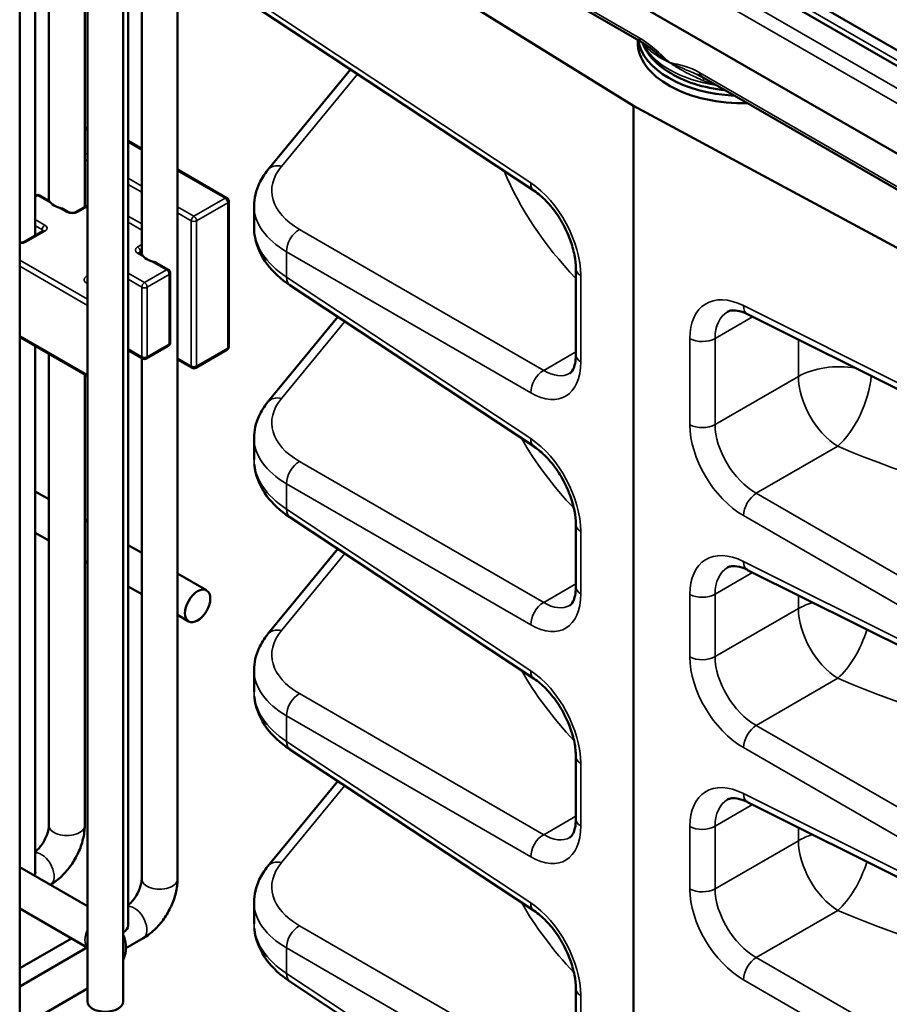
# Model space of a CAD drawing. Header units: inches. Extents: x 1 to 237, y 4 to 150.
# Tile 175 of 209: x 199.73 to 202.59, y 75.24 to 78.48. Entities that reach past the tile are written whole.
import ezdxf

# ---------------------------------------------------------------- set-up
doc = ezdxf.new("R2010")
doc.units = ezdxf.units.IN
doc.header["$LTSCALE"] = 7
doc.header["$MEASUREMENT"] = 0
doc.layers.add('Visible (ANSI)', color=7, linetype='Continuous', lineweight=50)
doc.layers.add('Visible Narrow (ANSI)', color=7, linetype='Continuous', lineweight=35)

msp = doc.modelspace()

# ---------------------------------------------------------------- linework, layer by layer
at = {"layer": 'Visible (ANSI)'}
for p, q in [((199.725, 79.7949), (199.725, 75.0487)), ((199.9484, 79.796), (199.9484, 75.2458)), ((200.0665, 79.8111), (200.0665, 75.2458)), ((200.0829, 79.8139), (200.0829, 75.4964)), ((200.3634, 79.686), (203.3698, 77.9502)), ((199.9396, 79.3809), (199.9396, 77.8663)), ((203.3698, 77.6094), (200.3634, 79.3451)), ((199.8215, 79.3127), (199.8215, 77.8867)), ((199.7766, 79.2868), (199.7766, 77.7722)), ((201.7757, 78.4107), (200.4766, 79.1608)), ((201.7499, 78.1996), (200.3255, 79.0816)), ((200.1277, 78.9243), (200.1277, 77.7099)), ((200.2458, 78.7094), (200.2458, 75.6501)), ((203.2595, 77.9622), (202.0034, 78.6874)), ((201.4223, 77.9191), (200.3363, 78.6369)), ((201.7641, 78.4174), (201.7641, 78.4099)), ((200.8164, 78.3195), (200.5442, 77.9887)), ((203.2746, 77.5453), (201.9755, 78.2954)), ((203.2775, 77.3772), (201.7499, 78.1996)), ((201.7499, 71.6272), (201.7499, 78.1996)), ((199.9484, 78.1269), (199.9396, 78.1218)), ((200.0829, 78.0837), (200.1277, 78.0578)), ((200.2458, 77.9896), (200.4087, 77.8955)), ((199.7766, 77.9028), (199.7789, 77.9041)), ((199.8222, 77.8863), (199.7914, 77.9041)), ((199.9484, 77.8714), (199.9097, 77.849)), ((200.415, 77.8847), (200.415, 77.4054)), ((199.8869, 77.849), (199.8716, 77.8578)), ((200.4983, 77.7985), (200.4983, 77.8695)), ((199.8019, 77.7867), (199.7404, 77.7512)), ((200.1284, 77.7095), (200.1202, 77.7143)), ((200.2157, 77.6592), (200.1778, 77.681)), ((200.2219, 77.4189), (200.2219, 77.6483)), ((201.5601, 77.379), (201.5601, 77.6632)), ((201.4223, 77.0755), (200.6166, 77.6081)), ((200.7748, 77.5035), (200.5442, 77.2233)), ((203.2916, 76.9306), (202.1269, 77.5123)), ((199.725, 77.4368), (199.9484, 77.3078)), ((199.7766, 77.4069), (199.7766, 75.6732)), ((200.1307, 77.3662), (200.0829, 77.3939)), ((200.1432, 77.3662), (200.2157, 77.4081)), ((200.4087, 77.3946), (200.3062, 77.3354)), ((199.8215, 77.381), (199.8215, 75.8269)), ((200.1277, 77.3679), (200.1277, 75.6501)), ((200.2937, 77.3354), (200.2458, 77.363)), ((199.9396, 77.3128), (199.9396, 75.8269)), ((200.4983, 77.033), (200.4983, 77.1035)), ((199.7766, 76.9279), (199.8215, 76.902)), ((199.9396, 76.8338), (199.9484, 76.8287)), ((201.4223, 76.3101), (200.6166, 76.8426)), ((201.5601, 76.6136), (201.5601, 76.8197)), ((199.7766, 76.7915), (199.8215, 76.7656)), ((200.0829, 76.7511), (200.1277, 76.7252)), ((200.7748, 76.738), (200.5442, 76.4578)), ((199.9396, 76.6974), (199.9484, 76.6923)), ((200.2458, 76.657), (200.3416, 76.6017)), ((202.991, 76.2372), (202.1269, 76.6687)), ((200.0829, 76.6147), (200.1277, 76.5888)), ((200.2458, 76.5206), (200.2825, 76.4994)), ((200.4983, 76.2676), (200.4983, 76.3379)), ((201.4223, 75.5446), (200.6166, 76.0771)), ((201.5601, 75.8481), (201.5601, 76.0542)), ((200.7748, 75.9726), (200.5442, 75.6923)), ((202.991, 75.4718), (202.1269, 75.9033)), ((199.9484, 75.5599), (199.725, 75.6888)), ((199.8266, 75.6311), (199.8258, 75.6306)), ((200.4983, 75.5021), (200.4983, 75.5731)), ((199.9474, 75.424), (199.725, 75.5525)), ((199.8958, 75.4538), (199.725, 75.3552)), ((200.1328, 75.4543), (200.0757, 75.4213)), ((199.725, 75.2956), (199.9484, 75.4246)), ((201.4223, 74.7791), (200.6166, 75.3117)), ((199.725, 75.1592), (199.9484, 75.2882)), ((201.5601, 75.0826), (201.5601, 75.2887))]:
    msp.add_line(p, q, dxfattribs=at)
for centre, start, end in [((199.7852, 77.8933), 60, 120), ((200.4025, 77.8847), 0, 60), ((200.2094, 77.6483), 0, 60), ((200.2094, 77.4189), 300, 0), ((200.4025, 77.4054), 300, 0), ((200.1369, 77.3771), 240, 300), ((200.2999, 77.3462), 240, 300)]:
    msp.add_arc(centre, 0.0125, start, end, dxfattribs=at)
for centre, major_axis, ratio, start_param, end_param in [((202.1141, 78.4099), (-0.35, 0), 0.57735, 0, 1.607435), ((202.1141, 78.4344), (-0.35, 0), 0.57735, 0.087889, 1.482907), ((202.1141, 78.4344), (-0.3138, 0), 0.57735, 0.365756, 0.365812), ((201.4554, 77.9691), (-0.0331, -0.0501), 0.576647, 0, 0.006699), ((199.8806, 77.8945), (0.0591, 0), 0.57735, 3.628563, 4.225418), ((200.8983, 77.7917), (0.4, -0.0106), 0.594218, 3.157337, 3.157496), ((200.1868, 77.7177), (0.0591, 0), 0.57735, 3.628563, 4.225418), ((201.6201, 77.6632), (-0.06, 0), 0.57735, 6.27706, 6.283185), ((200.6497, 77.6581), (-0.0331, -0.0501), 0.576647, 6.277832, 6.283185), ((201.4554, 77.1256), (-0.0331, -0.0501), 0.576647, 0, 0.006701), ((200.8983, 77.0262), (0.4, -0.0106), 0.594218, 3.157337, 3.158596), ((200.6497, 76.8927), (-0.0331, -0.0501), 0.576647, 6.277832, 6.283185), ((201.6201, 76.8197), (-0.06, 0), 0.57735, 6.277059, 6.283185), ((201.4554, 76.3601), (-0.0331, -0.0501), 0.576647, 0, 0.006702), ((200.8983, 76.2607), (0.4, -0.0106), 0.594218, 3.157337, 3.158601), ((200.6497, 76.1272), (-0.0331, -0.0501), 0.576647, 6.277832, 6.283185), ((201.6201, 76.0542), (-0.06, 0), 0.57735, 6.277058, 6.283185), ((199.7176, 75.6732), (0.0591, 0), 0.57735, 5.924866, 6.283185), ((201.4554, 75.5947), (-0.0331, -0.0501), 0.576647, 0, 0.006704), ((200.8983, 75.4953), (0.4, -0.0106), 0.594218, 3.157337, 3.158607), ((200.0238, 75.4964), (0.0591, 0), 0.57735, 5.521484, 6.283185), ((200.6497, 75.3617), (-0.0331, -0.0501), 0.576647, 6.277832, 6.283185), ((201.6201, 75.2887), (-0.06, 0), 0.57735, 6.277057, 6.283185), ((200.0075, 75.2458), (0.0591, 0), 0.57735, 3.141593, 6.283185)]:
    msp.add_ellipse(centre, major_axis=major_axis, ratio=ratio, start_param=start_param, end_param=end_param, dxfattribs=at)
msp.add_ellipse((200.3121, 76.5505), major_axis=(-0.0295, -0.0511), ratio=0.57735, dxfattribs=at)
for points in [[(201.8048, 78.3906), (201.795, 78.3982), (201.7851, 78.4053), (201.7756, 78.4107)], [(201.9603, 78.3031), (201.9602, 78.3031), (201.9601, 78.3032), (201.96, 78.3032)], [(201.9745, 78.296), (201.9698, 78.2986), (201.9651, 78.3009), (201.9603, 78.3031)]]:
    msp.add_open_spline(points, degree=3, dxfattribs=at)
for points, knots in [([(202.0527, 78.2508), (202.0177, 78.2546), (201.9836, 78.2617), (201.9192, 78.2824), (201.8891, 78.2962), (201.8372, 78.3298), (201.8153, 78.3495), (201.7908, 78.3836), (201.784, 78.3959), (201.779, 78.4088)], [4.113044, 4.113044, 4.113044, 4.113044, 4.434731, 4.434731, 4.769088, 4.769088, 5.103386, 5.103386, 5.277016, 5.277016, 5.277016, 5.277016]), ([(201.8697, 78.3423), (201.8696, 78.3423), (201.8695, 78.3424), (201.8694, 78.3424), (201.8694, 78.3425), (201.8693, 78.3425), (201.8693, 78.3425), (201.8688, 78.3429), (201.8684, 78.3431), (201.8676, 78.3437), (201.8672, 78.3439), (201.866, 78.3448), (201.8652, 78.3453), (201.8629, 78.347), (201.8613, 78.3481), (201.8566, 78.3514), (201.8534, 78.3536), (201.8442, 78.3603), (201.8381, 78.3648), (201.8266, 78.3735), (201.8213, 78.3777), (201.8154, 78.3822), (201.8149, 78.3826), (201.8112, 78.3856), (201.808, 78.3881), (201.8048, 78.3906)], [-0.0018562, -0.0018562, -0.0018562, -0.0018562, -0.0009281, -0.0009281, -0.0006485, -0.0006485, 0, 0, 0.0046183, 0.0046183, 0.0092366, 0.0092366, 0.0184732, 0.0184732, 0.0369463, 0.0369463, 0.0738927, 0.0738927, 0.1477853, 0.1477853, 0.2150264, 0.2150264, 0.221678, 0.221678, 0.2628362, 0.2628362, 0.2628362, 0.2628362]), ([(200.4986, 77.869), (200.4986, 77.8944), (200.5046, 77.9203), (200.523, 77.9596), (200.5325, 77.9746), (200.5439, 77.9884)], [0, 0, 0, 0, 0.2695823, 0.2695823, 0.447837, 0.447837, 0.447837, 0.447837]), ([(201.5601, 77.6634), (201.5601, 77.6765), (201.5586, 77.6915), (201.5524, 77.7234), (201.5475, 77.7408), (201.5343, 77.7767), (201.5255, 77.7958), (201.5053, 77.8314), (201.4937, 77.8485), (201.4692, 77.8789), (201.4559, 77.8926), (201.436, 77.9094), (201.4292, 77.9146), (201.4226, 77.919)], [0, 0, 0, 0, 0.1374535, 0.1374535, 0.281238, 0.281238, 0.4380379, 0.4380379, 0.5936065, 0.5936065, 0.7506626, 0.7506626, 0.8335908, 0.8335908, 0.8335908, 0.8335908]), ([(199.8222, 77.8863), (199.8223, 77.8863), (199.8223, 77.8862), (199.8229, 77.8857), (199.8238, 77.8843), (199.8257, 77.8817), (199.827, 77.8802), (199.8284, 77.8785)], [-0.2093394, -0.2093394, -0.2093394, -0.2093394, -0.20534001, -0.20534001, -0.18241347, -0.18241347, -0.16023321, -0.16023321, -0.16023321, -0.16023321]), ([(199.8529, 77.8644), (199.8557, 77.8636), (199.8585, 77.8627), (199.8641, 77.8611), (199.8675, 77.8599), (199.8706, 77.8584), (199.8711, 77.8581), (199.8716, 77.8578)], [-0.07597564, -0.07597564, -0.07597564, -0.07597564, -0.05379539, -0.05379539, -0.03086885, -0.03086885, -0.02686946, -0.02686946, -0.02686946, -0.02686946]), ([(199.8869, 77.849), (199.8874, 77.8487), (199.8882, 77.8483), (199.89, 77.8476), (199.891, 77.8473), (199.8935, 77.8468), (199.8948, 77.8466), (199.8977, 77.8464), (199.8992, 77.8464), (199.9021, 77.8467), (199.9035, 77.8469), (199.906, 77.8474), (199.9071, 77.8478), (199.9087, 77.8485), (199.9093, 77.8487), (199.9097, 77.849)], [1.570796, 1.570796, 1.570796, 1.570796, 1.77752, 1.77752, 2.000981, 2.000981, 2.240036, 2.240036, 2.48801, 2.48801, 2.735675, 2.735675, 2.973339, 2.973339, 3.141593, 3.141593, 3.141593, 3.141593]), ([(199.8034, 77.7879), (199.8034, 77.7879), (199.8034, 77.7879), (199.8033, 77.7878), (199.8031, 77.7876), (199.8027, 77.7872), (199.8023, 77.787), (199.8019, 77.7867)], [2.7611041, 2.7611041, 2.7611041, 2.7611041, 2.8274334, 2.8274334, 2.984513, 2.984513, 3.1415927, 3.1415927, 3.1415927, 3.1415927]), ([(200.616, 77.6085), (200.5862, 77.6282), (200.5608, 77.6516), (200.5215, 77.704), (200.5073, 77.7341), (200.4994, 77.7763), (200.4983, 77.7875), (200.4983, 77.7985)], [0.0016034, 0.0016034, 0.0016034, 0.0016034, 0.3182365, 0.3182365, 0.6410452, 0.6410452, 0.7544403, 0.7544403, 0.7544403, 0.7544403]), ([(199.7404, 77.7512), (199.7398, 77.7509), (199.7391, 77.7505), (199.7373, 77.7499), (199.7362, 77.7496), (199.7338, 77.749), (199.7324, 77.7488), (199.7295, 77.7486), (199.7281, 77.7487), (199.7261, 77.7488), (199.7255, 77.7489), (199.725, 77.7489)], [3.141593, 3.141593, 3.141593, 3.141593, 3.348316, 3.348316, 3.571778, 3.571778, 3.810832, 3.810832, 4.058807, 4.058807, 4.151575, 4.151575, 4.151575, 4.151575]), ([(200.1187, 77.7154), (200.1187, 77.7154), (200.1187, 77.7154), (200.1188, 77.7153), (200.1189, 77.7152), (200.1194, 77.7148), (200.1198, 77.7145), (200.1202, 77.7143)], [1.1903078, 1.1903078, 1.1903078, 1.1903078, 1.2566371, 1.2566371, 1.4137167, 1.4137167, 1.5707963, 1.5707963, 1.5707963, 1.5707963]), ([(200.1284, 77.7095), (200.1285, 77.7095), (200.1286, 77.7094), (200.1291, 77.7089), (200.13, 77.7075), (200.1319, 77.7049), (200.1332, 77.7034), (200.1346, 77.7017)], [-0.2093394, -0.2093394, -0.2093394, -0.2093394, -0.20534001, -0.20534001, -0.18241347, -0.18241347, -0.16023321, -0.16023321, -0.16023321, -0.16023321]), ([(200.1592, 77.6876), (200.1619, 77.6868), (200.1647, 77.6859), (200.1703, 77.6843), (200.1737, 77.6831), (200.1769, 77.6816), (200.1773, 77.6813), (200.1778, 77.681)], [-0.07597564, -0.07597564, -0.07597564, -0.07597564, -0.05379539, -0.05379539, -0.03086885, -0.03086885, -0.02686946, -0.02686946, -0.02686946, -0.02686946]), ([(202.1263, 77.5126), (202.114, 77.5187), (202.1023, 77.5224), (202.0831, 77.5256), (202.0756, 77.5252), (202.0664, 77.5233), (202.0636, 77.5221), (202.0608, 77.5205)], [0.0029567, 0.0029567, 0.0029567, 0.0029567, 0.1483878, 0.1483878, 0.2928854, 0.2928854, 0.3917735, 0.3917735, 0.3917735, 0.3917735]), ([(201.54, 77.3176), (201.5436, 77.3196), (201.5471, 77.3227), (201.5535, 77.3357), (201.5557, 77.3421), (201.559, 77.358), (201.56, 77.3675), (201.5601, 77.378)], [0, 0, 0, 0, 0.1934202, 0.1934202, 0.300879, 0.300879, 0.4112651, 0.4112651, 0.4112651, 0.4112651]), ([(200.4983, 77.1039), (200.4983, 77.1282), (200.504, 77.1528), (200.5217, 77.1923), (200.5318, 77.2082), (200.5439, 77.2229)], [0, 0, 0, 0, 0.2567027, 0.2567027, 0.4467574, 0.4467574, 0.4467574, 0.4467574]), ([(201.5601, 76.8199), (201.5601, 76.833), (201.5586, 76.848), (201.5524, 76.8799), (201.5475, 76.8972), (201.5343, 76.9332), (201.5255, 76.9522), (201.5053, 76.9879), (201.4937, 77.0049), (201.4692, 77.0353), (201.4559, 77.049), (201.436, 77.0659), (201.4292, 77.0711), (201.4226, 77.0754)], [0, 0, 0, 0, 0.137459, 0.137459, 0.2812485, 0.2812485, 0.438049, 0.438049, 0.5936142, 0.5936142, 0.7506684, 0.7506684, 0.8335909, 0.8335909, 0.8335909, 0.8335909]), ([(200.616, 76.843), (200.5856, 76.8632), (200.5596, 76.8871), (200.52, 76.9406), (200.5061, 76.9716), (200.5002, 77.0078), (200.4996, 77.0125), (200.4992, 77.0172)], [0.0015928, 0.0015928, 0.0015928, 0.0015928, 0.3254532, 0.3254532, 0.6512726, 0.6512726, 0.699909, 0.699909, 0.699909, 0.699909]), ([(202.1263, 76.669), (202.1139, 76.6752), (202.1019, 76.679), (202.0829, 76.6821), (202.0757, 76.6818), (202.0665, 76.6797), (202.0635, 76.6785), (202.0606, 76.6769)], [0.0029377, 0.0029377, 0.0029377, 0.0029377, 0.1501321, 0.1501321, 0.2929199, 0.2929199, 0.3923362, 0.3923362, 0.3923362, 0.3923362]), ([(201.54, 76.5521), (201.5436, 76.5541), (201.5471, 76.5572), (201.5535, 76.5702), (201.5557, 76.5767), (201.559, 76.5925), (201.56, 76.6021), (201.5601, 76.6126)], [0, 0, 0, 0, 0.1934188, 0.1934188, 0.3008779, 0.3008779, 0.4112733, 0.4112733, 0.4112733, 0.4112733]), ([(200.4983, 76.3384), (200.4983, 76.3627), (200.504, 76.3874), (200.5217, 76.4268), (200.5318, 76.4427), (200.5439, 76.4575)], [0, 0, 0, 0, 0.2566972, 0.2566972, 0.4467582, 0.4467582, 0.4467582, 0.4467582]), ([(201.5601, 76.0544), (201.5601, 76.068), (201.5585, 76.0835), (201.552, 76.1163), (201.5469, 76.134), (201.5333, 76.1699), (201.5245, 76.1885), (201.5042, 76.224), (201.4924, 76.2412), (201.4677, 76.2714), (201.4545, 76.2849), (201.4351, 76.3011), (201.4287, 76.3059), (201.4226, 76.31)], [0, 0, 0, 0, 0.1418708, 0.1418708, 0.2882631, 0.2882631, 0.4422209, 0.4422209, 0.6000325, 0.6000325, 0.7559806, 0.7559806, 0.8335737, 0.8335737, 0.8335737, 0.8335737]), ([(200.616, 76.0775), (200.5856, 76.0977), (200.5596, 76.1216), (200.52, 76.1751), (200.5061, 76.2062), (200.5002, 76.2423), (200.4996, 76.2471), (200.4992, 76.2518)], [0.0015794, 0.0015794, 0.0015794, 0.0015794, 0.3254603, 0.3254603, 0.6512846, 0.6512846, 0.6999675, 0.6999675, 0.6999675, 0.6999675]), ([(202.1264, 75.9036), (202.1141, 75.9096), (202.1023, 75.9134), (202.0831, 75.9166), (202.0756, 75.9162), (202.0664, 75.9142), (202.0636, 75.9131), (202.0608, 75.9115)], [0.0029259, 0.0029259, 0.0029259, 0.0029259, 0.1483971, 0.1483971, 0.292897, 0.292897, 0.3917701, 0.3917701, 0.3917701, 0.3917701]), ([(199.8215, 75.8269), (199.8215, 75.8238), (199.8212, 75.8199), (199.8197, 75.811), (199.8185, 75.8058), (199.8149, 75.7947), (199.8125, 75.7886), (199.8065, 75.7765), (199.803, 75.7704), (199.7952, 75.7591), (199.791, 75.7539), (199.7834, 75.7457), (199.7799, 75.7424), (199.7766, 75.7398)], [1.570796, 1.570796, 1.570796, 1.570796, 1.77752, 1.77752, 2.000981, 2.000981, 2.240036, 2.240036, 2.48801, 2.48801, 2.735675, 2.735675, 2.937449, 2.937449, 2.937449, 2.937449]), ([(199.9396, 75.8269), (199.9396, 75.8114), (199.9375, 75.796), (199.9302, 75.7656), (199.9249, 75.7507), (199.9116, 75.7218), (199.9035, 75.7079), (199.8852, 75.6819), (199.8749, 75.6699), (199.8523, 75.6483), (199.84, 75.6388), (199.8266, 75.6311)], [1.570796, 1.570796, 1.570796, 1.570796, 1.884956, 1.884956, 2.199115, 2.199115, 2.513274, 2.513274, 2.827433, 2.827433, 3.141593, 3.141593, 3.141593, 3.141593]), ([(201.54, 75.7866), (201.5436, 75.7887), (201.5471, 75.7917), (201.5535, 75.8048), (201.5557, 75.8112), (201.559, 75.8271), (201.56, 75.8366), (201.5601, 75.8471)], [0, 0, 0, 0, 0.1934172, 0.1934172, 0.3008766, 0.3008766, 0.411283, 0.411283, 0.411283, 0.411283]), ([(200.4986, 75.5726), (200.4986, 75.598), (200.5046, 75.6239), (200.523, 75.6632), (200.5325, 75.6782), (200.5439, 75.692)], [0, 0, 0, 0, 0.2695544, 0.2695544, 0.4478415, 0.4478415, 0.4478415, 0.4478415]), ([(200.1277, 75.6501), (200.1277, 75.647), (200.1274, 75.6431), (200.126, 75.6342), (200.1247, 75.629), (200.1211, 75.6179), (200.1187, 75.6118), (200.1127, 75.5997), (200.1092, 75.5936), (200.1014, 75.5823), (200.0973, 75.5771), (200.0896, 75.5689), (200.0861, 75.5656), (200.0829, 75.563)], [1.570796, 1.570796, 1.570796, 1.570796, 1.77752, 1.77752, 2.000981, 2.000981, 2.240036, 2.240036, 2.48801, 2.48801, 2.735675, 2.735675, 2.937449, 2.937449, 2.937449, 2.937449]), ([(200.2458, 75.6501), (200.2458, 75.6346), (200.2438, 75.6192), (200.2364, 75.5888), (200.2311, 75.5739), (200.2178, 75.545), (200.2098, 75.5311), (200.1914, 75.5051), (200.1811, 75.4931), (200.1585, 75.4715), (200.1462, 75.462), (200.1328, 75.4543)], [1.570796, 1.570796, 1.570796, 1.570796, 1.884956, 1.884956, 2.199115, 2.199115, 2.513274, 2.513274, 2.827433, 2.827433, 3.141593, 3.141593, 3.141593, 3.141593]), ([(201.5601, 75.2889), (201.5601, 75.302), (201.5586, 75.317), (201.5524, 75.349), (201.5475, 75.3663), (201.5343, 75.4023), (201.5255, 75.4213), (201.5052, 75.4569), (201.4937, 75.474), (201.4692, 75.5044), (201.4559, 75.5181), (201.436, 75.535), (201.4292, 75.5401), (201.4226, 75.5445)], [0, 0, 0, 0, 0.1374719, 0.1374719, 0.2812728, 0.2812728, 0.4380747, 0.4380747, 0.5936321, 0.5936321, 0.7506821, 0.7506821, 0.833591, 0.833591, 0.833591, 0.833591]), ([(200.616, 75.3121), (200.5856, 75.3323), (200.5596, 75.3561), (200.52, 75.4097), (200.5061, 75.4407), (200.5002, 75.4769), (200.4996, 75.4816), (200.4992, 75.4863)], [0.0015635, 0.0015635, 0.0015635, 0.0015635, 0.3254687, 0.3254687, 0.6512987, 0.6512987, 0.7000361, 0.7000361, 0.7000361, 0.7000361]), ([(200.0665, 75.3823), (200.0684, 75.3864), (200.07, 75.3906), (200.075, 75.407), (200.0764, 75.42), (200.0743, 75.4444), (200.0711, 75.4556), (200.0665, 75.4658)], [3.6704532, 3.6704532, 3.6704532, 3.6704532, 3.7530435, 3.7530435, 3.9783772, 3.9783772, 4.1835284, 4.1835284, 4.1835284, 4.1835284])]:
    msp.add_open_spline(points, degree=3, knots=knots, dxfattribs=at)
at = {"layer": 'Visible Narrow (ANSI)'}
for p, q in [((200.367, 79.5083), (203.3735, 77.7726)), ((201.7692, 78.4243), (200.3659, 79.2345)), ((203.3709, 77.9165), (201.991, 78.7131)), ((201.4115, 77.9455), (200.3255, 78.6633)), ((203.2479, 77.895), (201.9922, 78.62)), ((200.5887, 78), (200.8393, 78.3045)), ((203.3724, 77.4987), (201.9691, 78.3089)), ((199.9396, 78.1176), (199.9484, 78.1227)), ((200.0829, 78.0794), (200.1277, 78.0535)), ((199.9484, 78.0387), (199.9396, 78.0438)), ((199.9396, 78.0233), (199.9484, 78.0183)), ((200.2458, 77.9853), (200.4025, 77.8949)), ((200.5654, 78.0008), (200.5653, 78.0006)), ((200.1277, 77.9351), (200.0829, 77.9611)), ((200.0829, 77.9406), (200.1277, 77.9147)), ((199.7766, 77.8986), (199.7852, 77.9035)), ((199.7852, 77.9035), (199.8284, 77.8785)), ((200.4025, 77.8949), (200.2999, 77.8357)), ((200.3088, 77.8204), (200.4113, 77.8796)), ((200.4113, 77.8796), (200.4113, 77.4003)), ((199.8529, 77.8644), (199.8806, 77.8484)), ((199.916, 77.8484), (199.9484, 77.8671)), ((200.2999, 77.8357), (200.2458, 77.867)), ((200.2458, 77.8465), (200.2911, 77.8204)), ((199.8081, 77.8065), (199.7766, 77.8247)), ((200.1277, 77.8102), (200.0829, 77.8361)), ((200.0829, 77.8157), (200.1277, 77.7898)), ((200.2911, 77.8204), (200.2911, 77.3411)), ((200.3088, 77.3411), (200.3088, 77.8204)), ((199.7466, 77.7506), (199.8081, 77.7861)), ((199.7766, 77.8043), (199.7993, 77.7912)), ((199.7993, 77.7912), (199.7993, 77.7853)), ((201.4539, 77.3268), (200.6482, 77.792)), ((200.1277, 77.742), (200.114, 77.7341)), ((200.114, 77.7137), (200.1346, 77.7017)), ((200.1228, 77.7188), (200.1277, 77.7216)), ((200.1228, 77.7128), (200.1228, 77.7188)), ((200.6058, 77.7185), (201.4115, 77.2533)), ((200.6058, 77.6345), (200.6058, 77.7185)), ((199.9484, 77.5618), (199.725, 77.6908)), ((200.1592, 77.6876), (200.2094, 77.6586)), ((199.725, 77.6704), (199.9484, 77.5414)), ((200.1369, 77.6167), (200.0829, 77.6479)), ((200.2094, 77.6586), (200.1369, 77.6167)), ((199.9484, 77.6385), (199.9446, 77.6363)), ((199.9446, 77.6159), (199.9484, 77.6137)), ((200.0829, 77.6275), (200.1281, 77.6014)), ((200.1458, 77.6014), (200.2183, 77.6432)), ((200.2183, 77.6432), (200.2183, 77.4138)), ((201.4115, 77.102), (200.6058, 77.6345)), ((201.5762, 77.3554), (201.5762, 77.6396)), ((200.1281, 77.6014), (200.1281, 77.372)), ((200.1458, 77.372), (200.1458, 77.6014)), ((203.2775, 76.959), (202.1128, 77.5406)), ((200.5887, 77.2346), (200.7976, 77.4884)), ((202.0196, 77.4325), (202.1434, 77.504)), ((199.9484, 77.312), (199.725, 77.441)), ((201.9362, 77.4317), (201.9362, 77.1475)), ((202.0196, 77.1484), (202.0196, 77.4325)), ((202.2943, 77.4287), (202.2943, 77.307)), ((200.1281, 77.372), (200.0829, 77.3981)), ((200.2183, 77.4138), (200.1458, 77.372)), ((200.4113, 77.4003), (200.3088, 77.3411)), ((201.5601, 77.388), (201.4539, 77.3268)), ((200.2911, 77.3411), (200.2458, 77.3673)), ((202.2943, 77.307), (202.0196, 77.1484)), ((200.5654, 77.2353), (200.5653, 77.2352)), ((202.1552, 76.9219), (202.424, 77.0771)), ((201.4539, 76.5613), (200.6482, 77.0265)), ((200.6058, 76.9531), (201.4115, 76.4879)), ((200.6058, 76.869), (200.6058, 76.9531)), ((203.0193, 76.423), (202.1552, 76.9219)), ((201.4115, 76.3365), (200.6058, 76.869)), ((202.1128, 76.8485), (202.9769, 76.3496)), ((201.5762, 76.5899), (201.5762, 76.796)), ((200.5887, 76.4691), (200.7976, 76.7229)), ((202.9769, 76.2656), (202.1128, 76.6971)), ((202.0196, 76.589), (202.1434, 76.6605)), ((201.5601, 76.6226), (201.4539, 76.5613)), ((201.9362, 76.5882), (201.9362, 76.3821)), ((202.0196, 76.3829), (202.0196, 76.589)), ((202.2943, 76.5852), (202.2943, 76.5415)), ((202.2943, 76.5415), (202.0196, 76.3829)), ((200.5654, 76.4698), (200.5653, 76.4697)), ((202.1552, 76.1564), (202.424, 76.3116)), ((201.4539, 75.7958), (200.6482, 76.261)), ((200.6058, 76.1876), (201.4115, 75.7224)), ((200.6058, 76.1036), (200.6058, 76.1876)), ((203.0193, 75.6576), (202.1552, 76.1564)), ((201.4115, 75.571), (200.6058, 76.1036)), ((202.1128, 76.083), (202.9769, 75.5841)), ((201.5762, 75.8245), (201.5762, 76.0306)), ((200.5887, 75.7036), (200.7976, 75.9575)), ((202.9769, 75.5001), (202.1128, 75.9316)), ((202.0196, 75.8235), (202.1434, 75.895)), ((201.5601, 75.8571), (201.4539, 75.7958)), ((201.9362, 75.8227), (201.9362, 75.6166)), ((202.0196, 75.6174), (202.0196, 75.8235)), ((202.2943, 75.8197), (202.2943, 75.776)), ((202.2943, 75.776), (202.0196, 75.6174)), ((200.5654, 75.7044), (200.5653, 75.7042)), ((202.1552, 75.391), (202.424, 75.5461)), ((201.4539, 75.0304), (200.6482, 75.4956)), ((200.6058, 75.4221), (201.4115, 74.9569)), ((200.6058, 75.3381), (200.6058, 75.4221)), ((203.0193, 74.8921), (202.1552, 75.391)), ((201.4115, 74.8056), (200.6058, 75.3381)), ((202.1128, 75.3175), (202.9769, 74.8187)), ((201.5762, 75.059), (201.5762, 75.2651))]:
    msp.add_line(p, q, dxfattribs=at)
for centre, major_axis, ratio, start_param, end_param in [((201.7912, 78.4376), (-0.0155, -0.0268), 0.57735, 5.523967, 6.282593), ((202.1141, 78.459), (-0.3448, 0), 0.57735, 0.261648, 1.310099), ((201.7678, 78.3813), (0.0204, 0.0233), 0.868196, 5.626555, 6.05557), ((203.9467, 77.3266), (2.6895, -0.0843), 0.597134, 2.494185, 2.494187), ((201.991, 78.3222), (-0.0155, -0.0268), 0.57735, 5.523967, 6.283185), ((201.9676, 78.2659), (0.0128, 0.0282), 0.169475, 5.439036, 5.966284), ((200.5902, 77.9502), (-0.0463, 0.0381), 0.74684, 5.290746, 6.281263), ((200.8969, 77.9262), (0.34, 0.0099), 0.556861, 2.688984, 3.875808), ((203.9467, 78.37), (-2.6896, -0.0786), 0.556861, 0.207705, 0.463272), ((201.4554, 77.9691), (-0.0331, -0.0501), 0.576647, 5.53326, 6.283185), ((201.4056, 77.7452), (-0.1187, 0.2201), 0.556861, 3.943267, 5.479157), ((199.7852, 77.8933), (-0.0063, 0.0108), 0.57735, 5.497787, 6.283185), ((199.7852, 77.8933), (0.0063, 0.0108), 0.57735, 0, 0.785398), ((201.4554, 77.9691), (0.0331, 0.0501), 0.576647, 3.795668, 3.795962), ((200.4025, 77.8847), (0.0062, 0.0108), 0.57735, 0, 0.785398), ((200.4025, 77.8847), (0.0062, -0.0108), 0.57735, 0.785398, 2.356194), ((200.4025, 77.8847), (0.0125, 0), 0.57735, 5.497787, 6.283185), ((199.8806, 77.8382), (0.0063, 0.0108), 0.57735, 0, 0.785398), ((199.8983, 77.8586), (0.025, 0), 0.57735, 3.926991, 5.497787), ((199.916, 77.8382), (-0.0063, 0.0108), 0.57735, 5.497787, 6.283185), ((200.8983, 77.8764), (-0.4, -0.01), 0.559973, 6.271373, 7.019695), ((199.8081, 77.7963), (0.0063, 0.0108), 0.57735, 0.785398, 2.356194), ((199.7905, 77.7963), (0.025, 0), 0.57735, 5.497787, 7.068583), ((200.2999, 77.8255), (-0.0062, -0.0108), 0.57735, 3.926991, 5.497787), ((200.2999, 77.8255), (0.0125, 0), 0.57735, 3.926991, 5.497787), ((200.2999, 77.8255), (-0.0063, 0.0108), 0.57735, 3.926991, 5.497787), ((200.8983, 77.7917), (0.4, -0.0106), 0.594218, 3.002015, 3.00264), ((199.7905, 77.7861), (0.0125, 0), 0.57735, 0.167906, 0.785398), ((199.8081, 77.7759), (-0.0062, 0.0108), 0.57735, 5.497787, 6.283185), ((200.8983, 77.7917), (0.4, -0.0106), 0.594218, 3.157496, 3.907828), ((200.6497, 77.7422), (0.03, 0.052), 0.616921, 0.786007, 2.355586), ((199.7289, 77.7608), (0.025, 0), 0.57735, 4.55441, 5.497787), ((199.7466, 77.7404), (-0.0063, 0.0108), 0.57735, 5.497787, 6.283185), ((200.8969, 77.7436), (-0.3399, 0.0107), 0.597134, 0.001834, 0.002105), ((200.1316, 77.7239), (-0.025, 0), 0.57735, 5.497787, 7.068583), ((200.114, 77.7239), (0.0062, -0.0108), 0.57735, 0.785398, 2.356194), ((200.114, 77.7035), (0.0062, 0.0108), 0.57735, 0, 0.785398), ((200.1316, 77.7137), (-0.0125, 0), 0.57735, 5.497787, 6.11528), ((201.6201, 77.6632), (0.06, 0), 0.57735, 2.487224, 2.487423), ((200.2094, 77.6483), (0.0062, 0.0108), 0.57735, 0, 0.785398), ((200.2094, 77.6483), (0.0062, -0.0108), 0.57735, 0.785398, 2.356194), ((200.2094, 77.6483), (0.0125, 0), 0.57735, 5.497787, 6.283185), ((201.6201, 77.6632), (-0.06, 0), 0.57735, 0, 0.750492), ((199.9623, 77.6261), (-0.025, 0), 0.57735, 5.497787, 7.068583), ((199.9446, 77.6261), (0.0062, -0.0108), 0.57735, 1.909067, 2.356194), ((199.9446, 77.6057), (0.0063, 0.0108), 0.57735, 0.338271, 0.785398), ((200.1369, 77.6065), (-0.0062, -0.0108), 0.57735, 3.926991, 5.497787), ((200.1369, 77.6065), (-0.0063, 0.0108), 0.57735, 3.926991, 5.497787), ((200.6497, 77.6581), (-0.0331, -0.0501), 0.576647, 5.53326, 6.277832), ((200.1369, 77.6065), (0.0125, 0), 0.57735, 3.926991, 5.497787), ((202.1192, 77.3332), (0.1318, -0.2126), 0.597134, 2.372386, 3.908276), ((202.1601, 77.3585), (-0.1018, 0.1605), 0.603211, 6.258079, 7.043418), ((202.1537, 77.566), (-0.0268, -0.0537), 0.576647, 5.463532, 6.283185), ((200.2094, 77.4189), (0.0125, 0), 0.57735, 5.497787, 6.283185), ((201.9772, 77.457), (0.06, 0), 0.57735, 3.961897, 5.497787), ((200.2094, 77.4189), (0.0062, -0.0108), 0.57735, 0, 0.785398), ((200.4025, 77.4054), (0.0062, -0.0108), 0.57735, 0, 0.785398), ((200.4025, 77.4054), (0.0125, 0), 0.57735, 5.497787, 6.283185), ((200.1369, 77.3771), (-0.0062, -0.0108), 0.57735, 5.497787, 6.283185), ((200.1369, 77.3771), (-0.0125, 0), 0.57735, 0.785398, 2.356194), ((200.1369, 77.3771), (0.0063, -0.0108), 0.57735, 0, 0.785398), ((201.4056, 77.461), (-0.1187, 0.2201), 0.556861, 2.407377, 3.943267), ((201.6201, 77.379), (-0.06, 0), 0.57735, 0, 0.750492), ((200.2999, 77.3462), (-0.0125, 0), 0.57735, 0.785398, 2.356194), ((200.2999, 77.3462), (-0.0062, -0.0108), 0.57735, 5.497787, 6.283185), ((200.2999, 77.3462), (0.0063, -0.0108), 0.57735, 0, 0.785398), ((201.4554, 77.277), (0.03, 0.052), 0.616921, 0.786007, 2.355586), ((201.4495, 77.4846), (0.0887, -0.1681), 0.550266, 5.553637, 6.303046), ((202.4287, 77.2294), (-0.19, 0), 0.57735, 4.423003, 5.497787), ((202.4287, 77.2294), (-0.095, 0.1645), 0.57735, 0.785398, 2.321288), ((202.4287, 77.2294), (-0.0746, -0.1748), 0.439272, 0.72711, 2.217621), ((200.8969, 77.1607), (0.34, 0.0099), 0.556861, 2.688984, 3.875808), ((200.5902, 77.1848), (-0.0463, 0.0381), 0.74684, 5.290746, 6.281259), ((201.9772, 77.1729), (0.06, 0), 0.57735, 3.961897, 5.497787), ((202.1192, 77.049), (0.1318, -0.2126), 0.597134, 3.908276, 5.444165), ((202.1601, 77.0744), (-0.1018, 0.1605), 0.603211, 0.760232, 2.296122), ((200.8983, 77.1109), (-0.4, -0.01), 0.559973, 6.270045, 7.019695), ((203.9467, 77.6045), (-2.6896, -0.0786), 0.556861, 0.288382, 0.458305), ((201.4554, 77.1256), (-0.0331, -0.0501), 0.576647, 5.53326, 6.283185), ((201.4056, 76.9017), (-0.1187, 0.2201), 0.556861, 3.943267, 5.479157), ((200.8983, 77.0262), (0.4, -0.0106), 0.594218, 3.00207, 3.00264), ((201.4554, 77.1256), (0.0331, 0.0501), 0.576647, 3.795668, 3.795962), ((203.9373, 78.3754), (2.6895, -0.0843), 0.597134, 4.133613, 4.752788), ((200.8983, 77.0262), (0.4, -0.0106), 0.594218, 3.158596, 3.907828), ((200.6497, 76.9767), (0.03, 0.052), 0.616921, 0.786007, 2.355586), ((200.8969, 76.9781), (-0.3399, 0.0107), 0.597134, 0.001197, 0.002105), ((202.1537, 76.8738), (0.03, 0.052), 0.536374, 0.786007, 2.355586), ((200.6497, 76.8927), (-0.0331, -0.0501), 0.576647, 5.53326, 6.277832), ((201.6201, 76.8197), (0.06, 0), 0.57735, 2.487224, 2.487423), ((201.6201, 76.8197), (-0.06, 0), 0.57735, 0, 0.750492), ((202.1192, 76.4897), (0.1318, -0.2126), 0.597134, 2.372386, 3.908276), ((202.1601, 76.515), (-0.1018, 0.1605), 0.603211, 6.259256, 7.043418), ((202.1537, 76.7224), (-0.0268, -0.0537), 0.576647, 5.463532, 6.283185), ((201.6201, 76.6136), (-0.06, 0), 0.57735, 0, 0.750492), ((201.4056, 76.6956), (-0.1187, 0.2201), 0.556861, 2.407377, 3.943267), ((201.9772, 76.6135), (0.06, 0), 0.57735, 3.961897, 5.497787), ((203.942, 75.6433), (-2.4995, 0.0845), 0.598605, 5.65982, 5.65983), ((201.4554, 76.5115), (0.03, 0.052), 0.616921, 0.786007, 2.355586), ((201.4495, 76.7192), (0.0887, -0.1681), 0.550266, 5.553637, 6.30305), ((202.4287, 76.4639), (-0.19, 0), 0.57735, 5.18759, 5.497787), ((202.4287, 76.4639), (-0.095, 0.1645), 0.57735, 0.785398, 2.321288), ((200.8969, 76.3953), (0.34, 0.0099), 0.556861, 2.688984, 3.875808), ((200.5902, 76.4193), (-0.0463, 0.0381), 0.74684, 5.290746, 6.281255), ((202.4287, 76.4639), (-0.0746, -0.1748), 0.439272, 0.72711, 1.802576), ((201.9772, 76.4074), (0.06, 0), 0.57735, 3.961897, 5.497787), ((202.1192, 76.2836), (0.1318, -0.2126), 0.597134, 3.908276, 5.444165), ((202.1601, 76.3089), (-0.1018, 0.1605), 0.603211, 0.760232, 2.296122), ((200.8983, 76.3454), (-0.4, -0.01), 0.559973, 6.270045, 7.019695), ((203.9467, 76.839), (-2.6896, -0.0786), 0.556861, 0.288382, 0.45837), ((201.4554, 76.3601), (-0.0331, -0.0501), 0.576647, 5.53326, 6.283185), ((201.4056, 76.1362), (-0.1187, 0.2201), 0.556861, 3.943267, 5.479157), ((200.8983, 76.2607), (0.4, -0.0106), 0.594218, 3.002075, 3.00264), ((201.4554, 76.3601), (0.0331, 0.0501), 0.576647, 3.795672, 3.795962), ((203.9373, 77.6099), (2.6895, -0.0843), 0.597134, 4.133613, 4.752788), ((200.8983, 76.2607), (0.4, -0.0106), 0.594218, 3.158601, 3.907828), ((200.6497, 76.2112), (0.03, 0.052), 0.616921, 0.786007, 2.355586), ((200.8969, 76.2126), (-0.3399, 0.0107), 0.597134, 0.001197, 0.002105), ((202.1537, 76.1083), (0.03, 0.052), 0.536374, 0.786007, 2.355586), ((200.6497, 76.1272), (-0.0331, -0.0501), 0.576647, 5.53326, 6.277832), ((201.6201, 76.0542), (-0.06, 0), 0.57735, 0, 0.750492), ((201.6201, 76.0542), (0.06, 0), 0.57735, 2.487224, 2.487423), ((202.1192, 75.7242), (0.1318, -0.2126), 0.597134, 2.372386, 3.908276), ((202.1537, 75.957), (-0.0268, -0.0537), 0.576647, 5.463532, 6.283185), ((202.1601, 75.7495), (-0.1018, 0.1605), 0.603211, 6.258068, 7.043418), ((199.8806, 75.8269), (-0.0591, 0), 0.57735, 0, 3.141593), ((201.6201, 75.8481), (-0.06, 0), 0.57735, 0, 0.750492), ((201.4554, 75.746), (0.03, 0.052), 0.616921, 0.786007, 2.355586), ((201.4056, 75.9301), (-0.1187, 0.2201), 0.556861, 2.407377, 3.943267), ((201.4495, 75.9537), (0.0887, -0.1681), 0.550266, 5.553637, 6.303054), ((201.9772, 75.848), (0.06, 0), 0.57735, 3.961897, 5.497787), ((203.942, 74.8778), (-2.4995, 0.0845), 0.598605, 5.65982, 5.65983), ((202.4287, 75.6985), (-0.19, 0), 0.57735, 5.18759, 5.497787), ((202.4287, 75.6985), (-0.095, 0.1645), 0.57735, 0.785398, 2.321288), ((199.797, 75.6822), (-0.0295, 0.0511), 0.57735, 3.141593, 6.008627), ((200.8969, 75.6298), (0.34, 0.0099), 0.556861, 2.688984, 3.875808), ((200.5902, 75.6538), (-0.0463, 0.0381), 0.74684, 5.290746, 6.28125), ((202.4287, 75.6985), (-0.0746, -0.1748), 0.439272, 0.72711, 1.802576), ((200.1868, 75.6501), (-0.0591, 0), 0.57735, 0, 3.141593), ((201.9772, 75.6419), (0.06, 0), 0.57735, 3.961897, 5.497787), ((202.1192, 75.5181), (0.1318, -0.2126), 0.597134, 3.908276, 5.444165), ((202.1601, 75.5434), (-0.1018, 0.1605), 0.603211, 0.760232, 2.296122), ((200.8983, 75.58), (-0.4, -0.01), 0.559973, 6.271376, 7.019695), ((203.9467, 76.0736), (-2.6896, -0.0786), 0.556861, 0.288382, 0.458305), ((201.4554, 75.5947), (-0.0331, -0.0501), 0.576647, 5.53326, 6.283185), ((201.4056, 75.3707), (-0.1187, 0.2201), 0.556861, 3.943267, 5.479157), ((200.1033, 75.5054), (-0.0295, 0.0511), 0.57735, 3.141593, 6.008627), ((200.8983, 75.4953), (0.4, -0.0106), 0.594218, 3.002028, 3.00264), ((201.4554, 75.5947), (0.0331, 0.0501), 0.576647, 3.795669, 3.795962), ((203.9373, 76.8445), (2.6895, -0.0843), 0.597134, 4.133613, 4.752788), ((200.8983, 75.4953), (0.4, -0.0106), 0.594218, 3.158607, 3.907828), ((199.982, 75.4723), (-0.0295, -0.0511), 0.57735, 4.862689, 6.123637), ((200.6497, 75.4458), (0.03, 0.052), 0.616921, 0.786007, 2.355586), ((200.8969, 75.4472), (-0.3399, 0.0107), 0.597134, 0.001837, 0.002105), ((202.1537, 75.3429), (0.03, 0.052), 0.536374, 0.786007, 2.355586), ((200.6497, 75.3617), (-0.0331, -0.0501), 0.576647, 5.53326, 6.277832), ((201.6201, 75.2887), (0.06, 0), 0.57735, 2.487224, 2.487422), ((201.6201, 75.2887), (-0.06, 0), 0.57735, 0, 0.750492)]:
    msp.add_ellipse(centre, major_axis=major_axis, ratio=ratio, start_param=start_param, end_param=end_param, dxfattribs=at)
for points, knots in [([(201.8697, 78.3423), (201.8696, 78.3424), (201.8695, 78.3424), (201.8367, 78.3727), (201.8032, 78.4047), (201.7692, 78.4243)], [-0.0011053, -0.0011053, -0.0011053, -0.0011053, 0, 0, 0.3658771, 0.3658771, 0.3658771, 0.3658771]), ([(201.7813, 78.4073), (201.7836, 78.403), (201.7863, 78.3992), (201.7914, 78.3933), (201.7938, 78.391), (201.7963, 78.3889)], [1.278842, 1.278842, 1.278842, 1.278842, 1.3535227, 1.3535227, 1.4094666, 1.4094666, 1.4094666, 1.4094666]), ([(201.7963, 78.3889), (201.801, 78.385), (201.8064, 78.3805), (201.8149, 78.3739), (201.8175, 78.372), (201.8248, 78.3669), (201.8297, 78.3637), (201.8429, 78.3556), (201.8516, 78.3508), (201.8636, 78.345), (201.8664, 78.3437), (201.8694, 78.3424), (201.8696, 78.3423), (201.8697, 78.3423)], [-0.3694633, -0.3694633, -0.3694633, -0.3694633, -0.2642605, -0.2642605, -0.221678, -0.221678, -0.1477853, -0.1477853, -0.0338283, -0.0338283, 0, 0, 0.0018562, 0.0018562, 0.0018562, 0.0018562]), ([(201.8697, 78.3423), (201.8699, 78.3421), (201.87, 78.342), (201.8806, 78.3345), (201.8917, 78.3275), (201.9129, 78.3153), (201.9227, 78.3101), (201.9403, 78.3013), (201.948, 78.2977), (201.9637, 78.2904), (201.9716, 78.2868), (201.9796, 78.283)], [-0.3713196, -0.3713196, -0.3713196, -0.3713196, -0.3694633, -0.3694633, -0.2469734, -0.2469734, -0.1477853, -0.1477853, -0.0738927, -0.0738927, 0, 0, 0, 0]), ([(201.96, 78.3032), (201.9582, 78.304), (201.9564, 78.3048), (201.949, 78.308), (201.9434, 78.3104), (201.9359, 78.3135), (201.9339, 78.3144), (201.9243, 78.3183), (201.9169, 78.3214), (201.8985, 78.3292), (201.8879, 78.3338), (201.8751, 78.3397), (201.8726, 78.3409), (201.8701, 78.3421), (201.8701, 78.3421), (201.87, 78.3421), (201.87, 78.3421), (201.8699, 78.3422), (201.8698, 78.3422), (201.8697, 78.3423)], [0.0575061, 0.0575061, 0.0575061, 0.0575061, 0.0738927, 0.0738927, 0.1281369, 0.1281369, 0.1477853, 0.1477853, 0.224148, 0.224148, 0.3414472, 0.3414472, 0.3694633, 0.3694633, 0.3701118, 0.3701118, 0.3703914, 0.3703914, 0.3713196, 0.3713196, 0.3713196, 0.3713196]), ([(201.9691, 78.3089), (201.9351, 78.3285), (201.9022, 78.3349), (201.8699, 78.3422), (201.8698, 78.3422), (201.8697, 78.3423)], [0.7671977, 0.7671977, 0.7671977, 0.7671977, 1.1330748, 1.1330748, 1.1341801, 1.1341801, 1.1341801, 1.1341801]), ([(201.9796, 78.283), (201.9898, 78.2783), (202.0003, 78.2741), (202.0154, 78.2694), (202.0198, 78.2682), (202.0243, 78.2672)], [0, 0, 0, 0, 0.0937138, 0.0937138, 0.1318572, 0.1318572, 0.1318572, 0.1318572])]:
    msp.add_open_spline(points, degree=3, knots=knots, dxfattribs=at)
msp.add_open_spline([(201.7714, 78.4152), (201.7714, 78.4152), (201.7714, 78.4153), (201.7714, 78.4153)], degree=3, dxfattribs=at)

doc.saveas('drawing.dxf')
